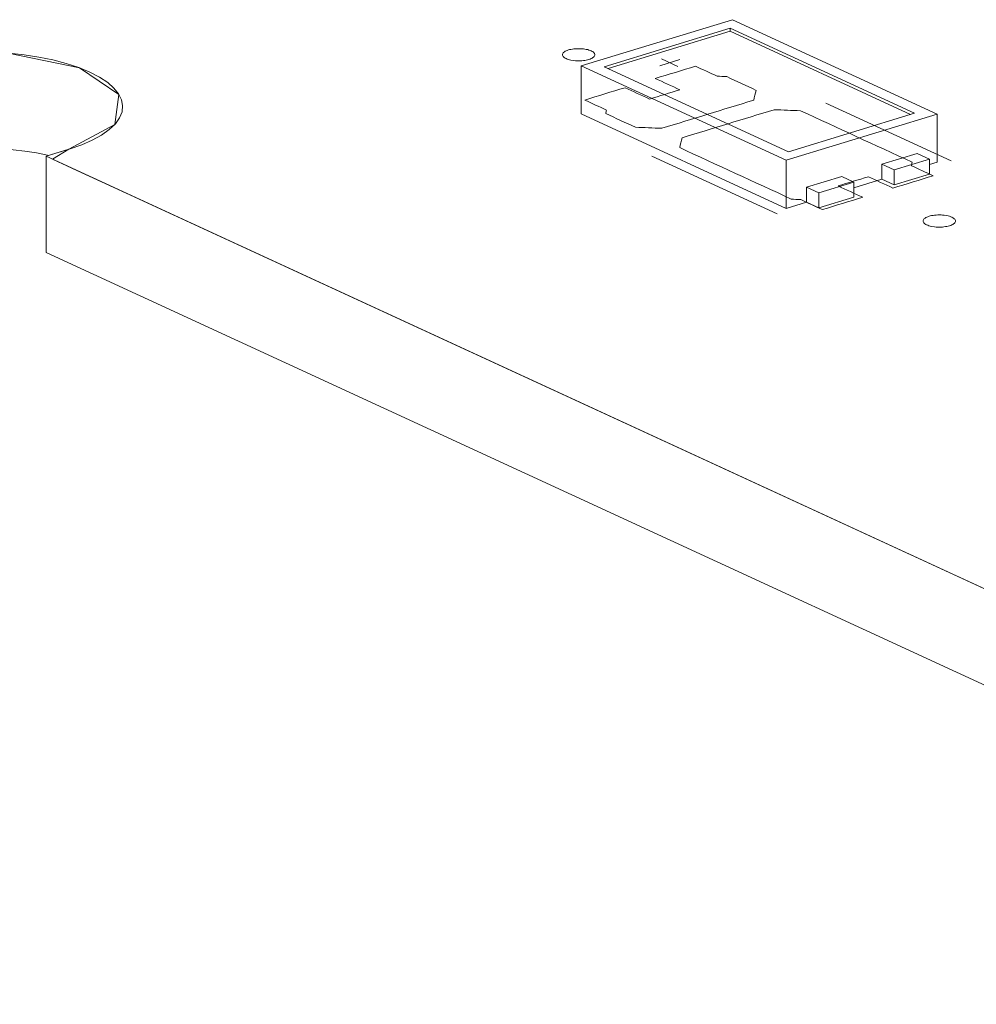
# Model space of a CAD drawing. Header units: inches. Extents: x 513 to 854, y 267 to 501.
# Tile 32 of 214: x 622 to 637, y 305 to 321. Entities that reach past the tile are written whole.
import ezdxf

# ---------------------------------------------------------------- set-up
doc = ezdxf.new("R2010")
doc.units = ezdxf.units.IN
doc.header["$MEASUREMENT"] = 0
doc.layers.add('1', color=7, linetype='Continuous')

# ---------------------------------------------------------------- blocks, each defined once
blk = doc.blocks.new('block 2410')
at = {"layer": '1', "color": 155, "lineweight": 18, "true_color": 0x4c7299}
blk.add_lwpolyline([(635.036, 318.023), (634.493, 317.857)], dxfattribs=at)
blk = doc.blocks.new('block 2411')
at = {"layer": '1', "color": 155, "lineweight": 18, "true_color": 0x4c7299}
blk.add_lwpolyline([(634.847, 318.11), (635.036, 318.023)], dxfattribs=at)
blk = doc.blocks.new('block 2804')
at = {"layer": '1', "color": 155, "lineweight": 18, "true_color": 0x4c7299}
blk.add_lwpolyline([(636.199, 318.378), (636.01, 318.465)], dxfattribs=at)
blk = doc.blocks.new('block 2855')
at = {"layer": '1', "color": 155, "lineweight": 18, "true_color": 0x4c7299}
blk.add_lwpolyline([(630.837, 319.815), (633.994, 318.359)], dxfattribs=at)
blk = doc.blocks.new('block 2856')
at = {"layer": '1', "color": 155, "lineweight": 18, "true_color": 0x4c7299}
blk.add_lwpolyline([(636.32, 319.07), (633.164, 320.526)], dxfattribs=at)
blk = doc.blocks.new('block 2857')
at = {"layer": '1', "color": 155, "lineweight": 18, "true_color": 0x4c7299}
blk.add_lwpolyline([(633.994, 318.359), (636.32, 319.07)], dxfattribs=at)
blk = doc.blocks.new('block 2858')
at = {"layer": '1', "color": 155, "lineweight": 18, "true_color": 0x4c7299}
blk.add_lwpolyline([(633.128, 320.394), (635.969, 319.084)], dxfattribs=at)
blk = doc.blocks.new('block 2859')
at = {"layer": '1', "color": 155, "lineweight": 18, "true_color": 0x4c7299}
blk.add_lwpolyline([(634.03, 318.491), (631.189, 319.801)], dxfattribs=at)
blk = doc.blocks.new('block 2860')
at = {"layer": '1', "color": 155, "lineweight": 18, "true_color": 0x4c7299}
blk.add_lwpolyline([(635.969, 319.084), (634.03, 318.491)], dxfattribs=at)
blk = doc.blocks.new('block 2861')
at = {"layer": '1', "color": 155, "lineweight": 18, "true_color": 0x4c7299}
blk.add_lwpolyline([(631.189, 319.801), (633.128, 320.394)], dxfattribs=at)
blk = doc.blocks.new('block 2862')
at = {"layer": '1', "color": 155, "lineweight": 18, "true_color": 0x4c7299}
blk.add_lwpolyline([(635.657, 318.212), (636.199, 318.378)], dxfattribs=at)
blk = doc.blocks.new('block 2863')
at = {"layer": '1', "color": 155, "lineweight": 18, "true_color": 0x4c7299}
blk.add_lwpolyline([(635.467, 318.3), (635.657, 318.212)], dxfattribs=at)
blk = doc.blocks.new('block 2864')
at = {"layer": '1', "color": 155, "lineweight": 18, "true_color": 0x4c7299}
blk.add_lwpolyline([(633.164, 320.526), (630.837, 319.815)], dxfattribs=at)
blk = doc.blocks.new('block 2865')
at = {"layer": '1', "color": 155, "lineweight": 18, "true_color": 0x4c7299}
blk.add_lwpolyline([(634.493, 317.857), (634.304, 317.944)], dxfattribs=at)
blk = doc.blocks.new('block 3695')
at = {"layer": '1', "color": 155, "lineweight": 18, "true_color": 0x4c7299}
blk.add_lwpolyline([(630.837, 319.815), (630.837, 319.073)], dxfattribs=at)
blk = doc.blocks.new('block 3696')
at = {"layer": '1', "color": 155, "lineweight": 18, "true_color": 0x4c7299}
blk.add_lwpolyline([(636.32, 319.07), (636.32, 318.329)], dxfattribs=at)
blk = doc.blocks.new('block 3697')
at = {"layer": '1', "color": 155, "lineweight": 18, "true_color": 0x4c7299}
blk.add_lwpolyline([(633.128, 320.347), (633.128, 320.394)], dxfattribs=at)
blk = doc.blocks.new('block 3698')
at = {"layer": '1', "color": 155, "lineweight": 18, "true_color": 0x4c7299}
blk.add_lwpolyline([(633.994, 318.359), (633.994, 317.618)], dxfattribs=at)
blk = doc.blocks.new('block 3699')
at = {"layer": '1', "color": 155, "lineweight": 18, "true_color": 0x4c7299}
blk.add_lwpolyline([(631.25, 319.774), (633.128, 320.347)], dxfattribs=at)
blk = doc.blocks.new('block 3700')
at = {"layer": '1', "color": 155, "lineweight": 18, "true_color": 0x4c7299}
blk.add_lwpolyline([(633.128, 320.347), (635.908, 319.065)], dxfattribs=at)
blk = doc.blocks.new('block 3701')
at = {"layer": '1', "color": 155, "lineweight": 18, "true_color": 0x4c7299}
blk.add_lwpolyline([(634.304, 317.944), (634.304, 317.712)], dxfattribs=at)
blk = doc.blocks.new('block 3702')
at = {"layer": '1', "color": 155, "lineweight": 18, "true_color": 0x4c7299}
blk.add_lwpolyline([(635.467, 318.3), (635.467, 318.068)], dxfattribs=at)
blk = doc.blocks.new('block 3703')
at = {"layer": '1', "color": 155, "lineweight": 18, "true_color": 0x4c7299}
blk.add_lwpolyline([(636.01, 318.465), (635.467, 318.3)], dxfattribs=at)
blk = doc.blocks.new('block 3704')
at = {"layer": '1', "color": 155, "lineweight": 18, "true_color": 0x4c7299}
blk.add_lwpolyline([(635.657, 318.212), (635.657, 317.98)], dxfattribs=at)
blk = doc.blocks.new('block 3705')
at = {"layer": '1', "color": 155, "lineweight": 18, "true_color": 0x4c7299}
blk.add_lwpolyline([(636.199, 318.378), (636.199, 318.146)], dxfattribs=at)
blk = doc.blocks.new('block 3706')
at = {"layer": '1', "color": 155, "lineweight": 18, "true_color": 0x4c7299}
blk.add_lwpolyline([(635.036, 318.023), (635.036, 317.791)], dxfattribs=at)
blk = doc.blocks.new('block 3707')
at = {"layer": '1', "color": 155, "lineweight": 18, "true_color": 0x4c7299}
blk.add_lwpolyline([(634.493, 317.857), (634.493, 317.625)], dxfattribs=at)
blk = doc.blocks.new('block 3708')
at = {"layer": '1', "color": 155, "lineweight": 18, "true_color": 0x4c7299}
blk.add_lwpolyline([(634.304, 317.944), (634.847, 318.11)], dxfattribs=at)
blk = doc.blocks.new('block 3709')
at = {"layer": '1', "color": 155, "lineweight": 18, "true_color": 0x4c7299}
blk.add_lwpolyline([(635.036, 317.791), (634.493, 317.625)], dxfattribs=at)
blk = doc.blocks.new('block 3710')
at = {"layer": '1', "color": 155, "lineweight": 18, "true_color": 0x4c7299}
blk.add_lwpolyline([(635.657, 317.98), (636.199, 318.146)], dxfattribs=at)
blk = doc.blocks.new('block 3711')
at = {"layer": '1', "color": 155, "lineweight": 18, "true_color": 0x4c7299}
blk.add_lwpolyline([(635.467, 318.068), (635.657, 317.98)], dxfattribs=at)
blk = doc.blocks.new('block 3712')
at = {"layer": '1', "color": 155, "lineweight": 18, "true_color": 0x4c7299}
blk.add_lwpolyline([(634.493, 317.625), (634.304, 317.712)], dxfattribs=at)
blk = doc.blocks.new('block 3713')
at = {"layer": '1', "color": 155, "lineweight": 18, "true_color": 0x4c7299}
blk.add_lwpolyline([(630.837, 319.073), (633.994, 317.618)], dxfattribs=at)
blk = doc.blocks.new('block 3714')
at = {"layer": '1', "color": 155, "lineweight": 18, "true_color": 0x4c7299}
blk.add_lwpolyline([(633.994, 317.618), (634.304, 317.712)], dxfattribs=at)
blk = doc.blocks.new('block 3715')
at = {"layer": '1', "color": 155, "lineweight": 18, "true_color": 0x4c7299}
blk.add_lwpolyline([(636.199, 318.292), (636.32, 318.329)], dxfattribs=at)
blk = doc.blocks.new('block 3716')
at = {"layer": '1', "color": 155, "lineweight": 18, "true_color": 0x4c7299}
blk.add_lwpolyline([(635.036, 317.936), (635.467, 318.068)], dxfattribs=at)
blk = doc.blocks.new('block 3797')
at = {"layer": '1', "color": 155, "lineweight": 18, "true_color": 0x4c7299}
blk.add_lwpolyline([(622.594, 316.94), (622.594, 318.423)], dxfattribs=at)
blk = doc.blocks.new('block 4166')
at = {"layer": '1', "color": 18, "lineweight": 13, "true_color": 0x4c0000}
blk.add_lwpolyline([(686.841, 288.786), (622.594, 318.423)], dxfattribs=at)
blk = doc.blocks.new('block 4169')
at = {"layer": '1', "color": 18, "lineweight": 13, "true_color": 0x4c0000}
blk.add_lwpolyline([(622.942, 318.53), (622.594, 318.423)], dxfattribs=at)
blk = doc.blocks.new('block 4177')
at = {"layer": '1', "color": 18, "lineweight": 13, "true_color": 0x4c0000}
blk.add_lwpolyline([(633.854, 317.532), (631.923, 318.423)], dxfattribs=at)
blk = doc.blocks.new('block 4184')
at = {"layer": '1', "color": 18, "lineweight": 13, "true_color": 0x4c0000}
blk.add_lwpolyline([(686.841, 288.786), (622.594, 318.423)], dxfattribs=at)
blk = doc.blocks.new('block 4188')
at = {"layer": '1', "color": 18, "lineweight": 13, "true_color": 0x4c0000}
blk.add_lwpolyline([(622.942, 318.53), (622.594, 318.423)], dxfattribs=at)
blk = doc.blocks.new('block 4192')
at = {"layer": '1', "color": 18, "lineweight": 13, "true_color": 0x4c0000}
blk.add_lwpolyline([(633.854, 317.532), (631.923, 318.423)], dxfattribs=at)
blk = doc.blocks.new('block 4252')
at = {"layer": '1', "color": 18, "lineweight": 13, "true_color": 0x4c0000}
blk.add_lwpolyline([(636.533, 318.35), (634.601, 319.241)], dxfattribs=at)
blk = doc.blocks.new('block 4253')
at = {"layer": '1', "color": 18, "lineweight": 13, "true_color": 0x4c0000}
blk.add_lwpolyline([(632.073, 319.921), (632.325, 319.804)], dxfattribs=at)
blk = doc.blocks.new('block 4254')
at = {"layer": '1', "color": 18, "lineweight": 13, "true_color": 0x4c0000}
blk.add_lwpolyline([(632.044, 319.816), (632.354, 319.91)], dxfattribs=at)
blk = doc.blocks.new('block 4293')
at = {"layer": '1', "color": 18, "lineweight": 13, "true_color": 0x4c0000}
blk.add_lwpolyline([(632.073, 319.921), (632.325, 319.804)], dxfattribs=at)
blk = doc.blocks.new('block 4300')
at = {"layer": '1', "color": 18, "lineweight": 13, "true_color": 0x4c0000}
blk.add_lwpolyline([(636.533, 318.35), (634.601, 319.241)], dxfattribs=at)
blk = doc.blocks.new('block 4304')
at = {"layer": '1', "color": 18, "lineweight": 13, "true_color": 0x4c0000}
blk.add_lwpolyline([(632.044, 319.816), (632.354, 319.91)], dxfattribs=at)
blk = doc.blocks.new('block 6580')
at = {"layer": '1', "color": 155, "lineweight": 18, "true_color": 0x4c7299}
blk.add_lwpolyline([(622.594, 318.423), (622.965, 318.537), (623.142, 318.599), (623.305, 318.669), (623.447, 318.748), (623.566, 318.832), (623.66, 318.922), (623.726, 319.014), (623.763, 319.108), (623.771, 319.202), (623.753, 319.293), (623.71, 319.382), (623.639, 319.47), (623.542, 319.557), (623.417, 319.64), (623.267, 319.718), (623.095, 319.789), (622.903, 319.852), (622.697, 319.905), (622.48, 319.949), (622.257, 319.983), (622.023, 320.008), (621.777, 320.024), (621.525, 320.029), (621.27, 320.024), (621.018, 320.008), (620.773, 319.981), (620.54, 319.945), (620.323, 319.899), (620.125, 319.847), (619.754, 319.734)], dxfattribs=at)
blk = doc.blocks.new('block 6600')
at = {"layer": '1', "color": 155, "lineweight": 18, "true_color": 0x4c7299}
blk.add_lwpolyline([(686.841, 288.786), (622.594, 318.423)], dxfattribs=at)
blk = doc.blocks.new('block 6610')
at = {"layer": '1', "color": 155, "lineweight": 18, "true_color": 0x4c7299}
blk.add_lwpolyline([(622.616, 318.44), (622.444, 318.472), (622.268, 318.499), (622.084, 318.52), (621.893, 318.535), (621.697, 318.544), (621.497, 318.546), (621.296, 318.542), (621.096, 318.531), (620.9, 318.513), (620.709, 318.489), (620.527, 318.459), (620.355, 318.424), (620.195, 318.384), (620.046, 318.34), (619.754, 318.251)], dxfattribs=at)
blk = doc.blocks.new('block 6611')
at = {"layer": '1', "color": 155, "lineweight": 18, "true_color": 0x4c7299}
blk.add_lwpolyline([(686.841, 287.303), (622.594, 316.94)], dxfattribs=at)
blk = doc.blocks.new('block 6623')
at = {"layer": '1', "color": 18, "lineweight": 18, "true_color": 0x4c0000}
blk.add_lwpolyline([(684.418, 289.904), (678.359, 292.699), (666.241, 298.289), (642.004, 309.47), (629.885, 315.06), (623.826, 317.855), (623.069, 318.204), (622.69, 318.379), (622.942, 318.529), (623.651, 318.912), (623.715, 319.374), (623.106, 319.785), (622.033, 320.007)], dxfattribs=at)
blk = doc.blocks.new('block 6732')
at = {"layer": '1', "color": 18, "lineweight": 18, "true_color": 0x4c0000}
blk.add_lwpolyline([(630.638, 320.059), (630.657, 320.064), (630.678, 320.069), (630.7, 320.072), (630.723, 320.076), (630.748, 320.078), (630.773, 320.079), (630.822, 320.079), (630.847, 320.078), (630.87, 320.075), (630.914, 320.069), (630.935, 320.064), (630.954, 320.058), (630.973, 320.052), (630.99, 320.045), (631.005, 320.037), (631.017, 320.029), (631.028, 320.021), (631.036, 320.012), (631.041, 320.004), (631.045, 319.995), (631.046, 319.986), (631.045, 319.977), (631.041, 319.967), (631.035, 319.958), (631.026, 319.949), (631.015, 319.941), (631.002, 319.933), (630.988, 319.926), (630.971, 319.919), (630.954, 319.913), (630.934, 319.908), (630.914, 319.903), (630.891, 319.899), (630.868, 319.896), (630.844, 319.894), (630.819, 319.892), (630.769, 319.892), (630.745, 319.894), (630.722, 319.896), (630.678, 319.903), (630.657, 319.908), (630.637, 319.913), (630.619, 319.919), (630.602, 319.926), (630.587, 319.934), (630.574, 319.942), (630.564, 319.951), (630.556, 319.959), (630.55, 319.968), (630.547, 319.977), (630.546, 319.986), (630.547, 319.995), (630.55, 320.004), (630.557, 320.013), (630.565, 320.022), (630.576, 320.031), (630.589, 320.039), (630.604, 320.046), (630.62, 320.053), (630.638, 320.059)], dxfattribs=at)
blk = doc.blocks.new('block 6733')
at = {"layer": '1', "color": 18, "lineweight": 18, "true_color": 0x4c0000}
blk.add_lwpolyline([(636.193, 317.496), (636.212, 317.501), (636.232, 317.506), (636.255, 317.51), (636.278, 317.513), (636.302, 317.516), (636.327, 317.517), (636.377, 317.517), (636.401, 317.515), (636.425, 317.513), (636.468, 317.506), (636.489, 317.501), (636.509, 317.496), (636.528, 317.49), (636.544, 317.483), (636.559, 317.475), (636.572, 317.467), (636.582, 317.459), (636.59, 317.45), (636.596, 317.441), (636.599, 317.432), (636.601, 317.423), (636.599, 317.414), (636.596, 317.405), (636.59, 317.396), (636.581, 317.387), (636.57, 317.379), (636.557, 317.371), (636.542, 317.363), (636.526, 317.356), (636.508, 317.351), (636.489, 317.345), (636.468, 317.341), (636.446, 317.337), (636.423, 317.333), (636.398, 317.331), (636.374, 317.33), (636.324, 317.33), (636.3, 317.331), (636.276, 317.334), (636.232, 317.341), (636.212, 317.345), (636.192, 317.351), (636.173, 317.357), (636.156, 317.364), (636.142, 317.372), (636.129, 317.38), (636.119, 317.388), (636.111, 317.397), (636.105, 317.406), (636.101, 317.414), (636.1, 317.423), (636.102, 317.433), (636.105, 317.442), (636.111, 317.451), (636.12, 317.46), (636.131, 317.468), (636.144, 317.476), (636.158, 317.484), (636.175, 317.49), (636.193, 317.496)], dxfattribs=at)
blk = doc.blocks.new('block 6734')
at = {"layer": '1', "color": 18, "lineweight": 18, "true_color": 0x4c0000}
blk.add_open_spline([(635.636, 317.931), (635.843, 317.994), (636.05, 318.058), (636.257, 318.121), (636.145, 318.172), (636.034, 318.224), (635.922, 318.275), (635.925, 318.293), (635.929, 318.312), (635.932, 318.33), (635.359, 318.594), (634.786, 318.859), (634.213, 319.123), (634.078, 319.128), (633.943, 319.134), (633.807, 319.139), (633.336, 318.995), (632.864, 318.851), (632.392, 318.707), (632.379, 318.656), (632.365, 318.605), (632.352, 318.554), (632.925, 318.29), (633.498, 318.026), (634.071, 317.761), (634.119, 317.759), (634.167, 317.756), (634.216, 317.754), (634.327, 317.702), (634.439, 317.651), (634.55, 317.599), (634.757, 317.663), (634.964, 317.726), (635.171, 317.789), (635.045, 317.847), (634.918, 317.906), (634.792, 317.964), (634.947, 318.011), (635.102, 318.059), (635.258, 318.106), (635.384, 318.048), (635.51, 317.989), (635.636, 317.931)], degree=3, knots=[0, 0, 0, 0, 1, 1, 1, 2, 2, 2, 3, 3, 3, 4, 4, 4, 5, 5, 5, 6, 6, 6, 7, 7, 7, 8, 8, 8, 9, 9, 9, 10, 10, 10, 11, 11, 11, 12, 12, 12, 13, 13, 13, 14, 14, 14, 14], dxfattribs=at)
blk = doc.blocks.new('block 6735')
at = {"layer": '1', "color": 18, "lineweight": 18, "true_color": 0x4c0000}
blk.add_open_spline([(635.636, 317.931), (635.843, 317.994), (636.05, 318.058), (636.257, 318.121), (636.145, 318.172), (636.034, 318.224), (635.922, 318.275), (635.925, 318.293), (635.929, 318.312), (635.932, 318.33), (635.359, 318.594), (634.786, 318.859), (634.213, 319.123), (634.078, 319.128), (633.943, 319.134), (633.807, 319.139), (633.336, 318.995), (632.864, 318.851), (632.392, 318.707), (632.379, 318.656), (632.365, 318.605), (632.352, 318.554), (632.925, 318.29), (633.498, 318.026), (634.071, 317.761), (634.119, 317.759), (634.167, 317.756), (634.216, 317.754), (634.327, 317.702), (634.439, 317.651), (634.55, 317.599), (634.757, 317.663), (634.964, 317.726), (635.171, 317.789), (635.045, 317.847), (634.918, 317.906), (634.792, 317.964), (634.947, 318.011), (635.102, 318.059), (635.258, 318.106), (635.384, 318.048), (635.51, 317.989), (635.636, 317.931)], degree=3, knots=[0, 0, 0, 0, 1, 1, 1, 2, 2, 2, 3, 3, 3, 4, 4, 4, 5, 5, 5, 6, 6, 6, 7, 7, 7, 8, 8, 8, 9, 9, 9, 10, 10, 10, 11, 11, 11, 12, 12, 12, 13, 13, 13, 14, 14, 14, 14], dxfattribs=at)
blk = doc.blocks.new('block 6736')
at = {"layer": '1', "color": 18, "lineweight": 18, "true_color": 0x4c0000}
blk.add_open_spline([(633.532, 319.437), (633.518, 319.386), (633.505, 319.336), (633.492, 319.285), (633.02, 319.141), (632.548, 318.996), (632.077, 318.852), (631.941, 318.858), (631.806, 318.863), (631.671, 318.868), (631.518, 318.939), (631.366, 319.009), (631.214, 319.079), (631.217, 319.097), (631.221, 319.116), (631.224, 319.134), (631.113, 319.185), (631.001, 319.237), (630.889, 319.288), (631.096, 319.351), (631.303, 319.415), (631.51, 319.478), (631.636, 319.42), (631.762, 319.361), (631.889, 319.303), (632.044, 319.351), (632.199, 319.398), (632.354, 319.445), (632.228, 319.504), (632.101, 319.562), (631.975, 319.62), (632.182, 319.683), (632.389, 319.746), (632.596, 319.81), (632.707, 319.758), (632.819, 319.707), (632.93, 319.655), (632.979, 319.653), (633.027, 319.65), (633.076, 319.648), (633.228, 319.578), (633.38, 319.507), (633.532, 319.437)], degree=3, knots=[0, 0, 0, 0, 1, 1, 1, 2, 2, 2, 3, 3, 3, 4, 4, 4, 5, 5, 5, 6, 6, 6, 7, 7, 7, 8, 8, 8, 9, 9, 9, 10, 10, 10, 11, 11, 11, 12, 12, 12, 13, 13, 13, 14, 14, 14, 14], dxfattribs=at)
blk = doc.blocks.new('block 6737')
at = {"layer": '1', "color": 18, "lineweight": 18, "true_color": 0x4c0000}
blk.add_open_spline([(633.532, 319.437), (633.518, 319.386), (633.505, 319.336), (633.492, 319.285), (633.02, 319.141), (632.548, 318.996), (632.077, 318.852), (631.941, 318.858), (631.806, 318.863), (631.671, 318.868), (631.518, 318.939), (631.366, 319.009), (631.214, 319.079), (631.217, 319.097), (631.221, 319.116), (631.224, 319.134), (631.113, 319.185), (631.001, 319.237), (630.889, 319.288), (631.096, 319.351), (631.303, 319.415), (631.51, 319.478), (631.636, 319.42), (631.762, 319.361), (631.889, 319.303), (632.044, 319.351), (632.199, 319.398), (632.354, 319.445), (632.228, 319.504), (632.101, 319.562), (631.975, 319.62), (632.182, 319.683), (632.389, 319.746), (632.596, 319.81), (632.707, 319.758), (632.819, 319.707), (632.93, 319.655), (632.979, 319.653), (633.027, 319.65), (633.076, 319.648), (633.228, 319.578), (633.38, 319.507), (633.532, 319.437)], degree=3, knots=[0, 0, 0, 0, 1, 1, 1, 2, 2, 2, 3, 3, 3, 4, 4, 4, 5, 5, 5, 6, 6, 6, 7, 7, 7, 8, 8, 8, 9, 9, 9, 10, 10, 10, 11, 11, 11, 12, 12, 12, 13, 13, 13, 14, 14, 14, 14], dxfattribs=at)
blk = doc.blocks.new('block 6787')
at = {"layer": '1', "color": 18, "lineweight": 13, "true_color": 0x4c0000}
blk.add_lwpolyline([(630.638, 320.059), (630.657, 320.064), (630.678, 320.069), (630.7, 320.072), (630.723, 320.076), (630.748, 320.078), (630.773, 320.079), (630.822, 320.079), (630.847, 320.078), (630.87, 320.075), (630.914, 320.069), (630.935, 320.064), (630.954, 320.058), (630.973, 320.052), (630.99, 320.045), (631.005, 320.037), (631.017, 320.029), (631.028, 320.021), (631.036, 320.012), (631.041, 320.004), (631.045, 319.995), (631.046, 319.986), (631.045, 319.977), (631.041, 319.967), (631.035, 319.958), (631.026, 319.949), (631.015, 319.941), (631.002, 319.933), (630.988, 319.926), (630.971, 319.919), (630.954, 319.913), (630.934, 319.908), (630.914, 319.903), (630.891, 319.899), (630.868, 319.896), (630.844, 319.894), (630.819, 319.892), (630.769, 319.892), (630.745, 319.894), (630.722, 319.896), (630.678, 319.903), (630.657, 319.908), (630.637, 319.913), (630.619, 319.919), (630.602, 319.926), (630.587, 319.934), (630.574, 319.942), (630.564, 319.951), (630.556, 319.959), (630.55, 319.968), (630.547, 319.977), (630.546, 319.986), (630.547, 319.995), (630.55, 320.004), (630.557, 320.013), (630.565, 320.022), (630.576, 320.031), (630.589, 320.039), (630.604, 320.046), (630.62, 320.053), (630.638, 320.059)], dxfattribs=at)
blk = doc.blocks.new('block 6806')
at = {"layer": '1', "color": 18, "lineweight": 13, "true_color": 0x4c0000}
blk.add_open_spline([(635.636, 317.931), (635.843, 317.994), (636.05, 318.058), (636.257, 318.121), (636.145, 318.172), (636.034, 318.224), (635.922, 318.275), (635.925, 318.293), (635.929, 318.312), (635.932, 318.33), (635.359, 318.594), (634.786, 318.859), (634.213, 319.123), (634.078, 319.128), (633.943, 319.134), (633.807, 319.139), (633.336, 318.995), (632.864, 318.851), (632.392, 318.707), (632.379, 318.656), (632.365, 318.605), (632.352, 318.554), (632.925, 318.29), (633.498, 318.026), (634.071, 317.761), (634.119, 317.759), (634.167, 317.756), (634.216, 317.754), (634.327, 317.702), (634.439, 317.651), (634.55, 317.599), (634.757, 317.663), (634.964, 317.726), (635.171, 317.789), (635.045, 317.847), (634.918, 317.906), (634.792, 317.964), (634.947, 318.011), (635.102, 318.059), (635.258, 318.106), (635.384, 318.048), (635.51, 317.989), (635.636, 317.931)], degree=3, knots=[0, 0, 0, 0, 1, 1, 1, 2, 2, 2, 3, 3, 3, 4, 4, 4, 5, 5, 5, 6, 6, 6, 7, 7, 7, 8, 8, 8, 9, 9, 9, 10, 10, 10, 11, 11, 11, 12, 12, 12, 13, 13, 13, 14, 14, 14, 14], dxfattribs=at)
blk = doc.blocks.new('block 6830')
at = {"layer": '1', "color": 18, "lineweight": 13, "true_color": 0x4c0000}
blk.add_open_spline([(635.636, 317.931), (635.843, 317.994), (636.05, 318.058), (636.257, 318.121), (636.145, 318.172), (636.034, 318.224), (635.922, 318.275), (635.925, 318.293), (635.929, 318.312), (635.932, 318.33), (635.359, 318.594), (634.786, 318.859), (634.213, 319.123), (634.078, 319.128), (633.943, 319.134), (633.807, 319.139), (633.336, 318.995), (632.864, 318.851), (632.392, 318.707), (632.379, 318.656), (632.365, 318.605), (632.352, 318.554), (632.925, 318.29), (633.498, 318.026), (634.071, 317.761), (634.119, 317.759), (634.167, 317.756), (634.216, 317.754), (634.327, 317.702), (634.439, 317.651), (634.55, 317.599), (634.757, 317.663), (634.964, 317.726), (635.171, 317.789), (635.045, 317.847), (634.918, 317.906), (634.792, 317.964), (634.947, 318.011), (635.102, 318.059), (635.258, 318.106), (635.384, 318.048), (635.51, 317.989), (635.636, 317.931)], degree=3, knots=[0, 0, 0, 0, 1, 1, 1, 2, 2, 2, 3, 3, 3, 4, 4, 4, 5, 5, 5, 6, 6, 6, 7, 7, 7, 8, 8, 8, 9, 9, 9, 10, 10, 10, 11, 11, 11, 12, 12, 12, 13, 13, 13, 14, 14, 14, 14], dxfattribs=at)
blk = doc.blocks.new('block 6838')
at = {"layer": '1', "color": 18, "lineweight": 13, "true_color": 0x4c0000}
blk.add_lwpolyline([(684.418, 289.904), (678.359, 292.699), (666.241, 298.289), (642.004, 309.47), (629.885, 315.06), (623.826, 317.855), (623.069, 318.204), (622.69, 318.379), (622.942, 318.529), (623.651, 318.912), (623.715, 319.374), (623.106, 319.785), (622.033, 320.007)], dxfattribs=at)
blk = doc.blocks.new('block 6850')
at = {"layer": '1', "color": 18, "lineweight": 13, "true_color": 0x4c0000}
blk.add_open_spline([(633.532, 319.437), (633.518, 319.386), (633.505, 319.336), (633.492, 319.285), (633.02, 319.141), (632.548, 318.996), (632.077, 318.852), (631.941, 318.858), (631.806, 318.863), (631.671, 318.868), (631.518, 318.939), (631.366, 319.009), (631.214, 319.079), (631.217, 319.097), (631.221, 319.116), (631.224, 319.134), (631.113, 319.185), (631.001, 319.237), (630.889, 319.288), (631.096, 319.351), (631.303, 319.415), (631.51, 319.478), (631.636, 319.42), (631.762, 319.361), (631.889, 319.303), (632.044, 319.351), (632.199, 319.398), (632.354, 319.445), (632.228, 319.504), (632.101, 319.562), (631.975, 319.62), (632.182, 319.683), (632.389, 319.746), (632.596, 319.81), (632.707, 319.758), (632.819, 319.707), (632.93, 319.655), (632.979, 319.653), (633.027, 319.65), (633.076, 319.648), (633.228, 319.578), (633.38, 319.507), (633.532, 319.437)], degree=3, knots=[0, 0, 0, 0, 1, 1, 1, 2, 2, 2, 3, 3, 3, 4, 4, 4, 5, 5, 5, 6, 6, 6, 7, 7, 7, 8, 8, 8, 9, 9, 9, 10, 10, 10, 11, 11, 11, 12, 12, 12, 13, 13, 13, 14, 14, 14, 14], dxfattribs=at)
blk = doc.blocks.new('block 6864')
at = {"layer": '1', "color": 18, "lineweight": 13, "true_color": 0x4c0000}
blk.add_lwpolyline([(636.193, 317.496), (636.212, 317.501), (636.232, 317.506), (636.255, 317.51), (636.278, 317.513), (636.302, 317.516), (636.327, 317.517), (636.377, 317.517), (636.401, 317.515), (636.425, 317.513), (636.468, 317.506), (636.489, 317.501), (636.509, 317.496), (636.528, 317.49), (636.544, 317.483), (636.559, 317.475), (636.572, 317.467), (636.582, 317.459), (636.59, 317.45), (636.596, 317.441), (636.599, 317.432), (636.601, 317.423), (636.599, 317.414), (636.596, 317.405), (636.59, 317.396), (636.581, 317.387), (636.57, 317.379), (636.557, 317.371), (636.542, 317.363), (636.526, 317.356), (636.508, 317.351), (636.489, 317.345), (636.468, 317.341), (636.446, 317.337), (636.423, 317.333), (636.398, 317.331), (636.374, 317.33), (636.324, 317.33), (636.3, 317.331), (636.276, 317.334), (636.232, 317.341), (636.212, 317.345), (636.192, 317.351), (636.173, 317.357), (636.156, 317.364), (636.142, 317.372), (636.129, 317.38), (636.119, 317.388), (636.111, 317.397), (636.105, 317.406), (636.101, 317.414), (636.1, 317.423), (636.102, 317.433), (636.105, 317.442), (636.111, 317.451), (636.12, 317.46), (636.131, 317.468), (636.144, 317.476), (636.158, 317.484), (636.175, 317.49), (636.193, 317.496)], dxfattribs=at)
blk = doc.blocks.new('block 6868')
at = {"layer": '1', "color": 18, "lineweight": 13, "true_color": 0x4c0000}
blk.add_open_spline([(633.532, 319.437), (633.518, 319.386), (633.505, 319.336), (633.492, 319.285), (633.02, 319.141), (632.548, 318.996), (632.077, 318.852), (631.941, 318.858), (631.806, 318.863), (631.671, 318.868), (631.518, 318.939), (631.366, 319.009), (631.214, 319.079), (631.217, 319.097), (631.221, 319.116), (631.224, 319.134), (631.113, 319.185), (631.001, 319.237), (630.889, 319.288), (631.096, 319.351), (631.303, 319.415), (631.51, 319.478), (631.636, 319.42), (631.762, 319.361), (631.889, 319.303), (632.044, 319.351), (632.199, 319.398), (632.354, 319.445), (632.228, 319.504), (632.101, 319.562), (631.975, 319.62), (632.182, 319.683), (632.389, 319.746), (632.596, 319.81), (632.707, 319.758), (632.819, 319.707), (632.93, 319.655), (632.979, 319.653), (633.027, 319.65), (633.076, 319.648), (633.228, 319.578), (633.38, 319.507), (633.532, 319.437)], degree=3, knots=[0, 0, 0, 0, 1, 1, 1, 2, 2, 2, 3, 3, 3, 4, 4, 4, 5, 5, 5, 6, 6, 6, 7, 7, 7, 8, 8, 8, 9, 9, 9, 10, 10, 10, 11, 11, 11, 12, 12, 12, 13, 13, 13, 14, 14, 14, 14], dxfattribs=at)

msp = doc.modelspace()

# ---------------------------------------------------------------- block references
at = {"layer": '1'}
for name in ['block 6623', 'block 6838', 'block 2864', 'block 2856', 'block 2861', 'block 3699', 'block 2858', 'block 3697', 'block 3700', 'block 6580', 'block 6732', 'block 6787', 'block 4254', 'block 4304', 'block 4253', 'block 4293', 'block 2855', 'block 3695', 'block 6736', 'block 6737', 'block 6850', 'block 6868', 'block 2859', 'block 6734', 'block 6735', 'block 6806', 'block 6830', 'block 4252', 'block 4300', 'block 3713', 'block 2857', 'block 2860', 'block 3696', 'block 6610', 'block 4169', 'block 4188', 'block 3797', 'block 4166', 'block 4184', 'block 6600', 'block 4177', 'block 4192', 'block 3698', 'block 3703', 'block 2862', 'block 2804', 'block 3705', 'block 2863', 'block 3702', 'block 3704', 'block 3715', 'block 3708', 'block 2411', 'block 3716', 'block 3711', 'block 3710', 'block 2865', 'block 3701', 'block 2410', 'block 3706', 'block 3707', 'block 3709', 'block 3714', 'block 3712', 'block 6733', 'block 6864', 'block 6611']:
    msp.add_blockref(name, (0, 0), dxfattribs=at)

doc.saveas('drawing.dxf')
